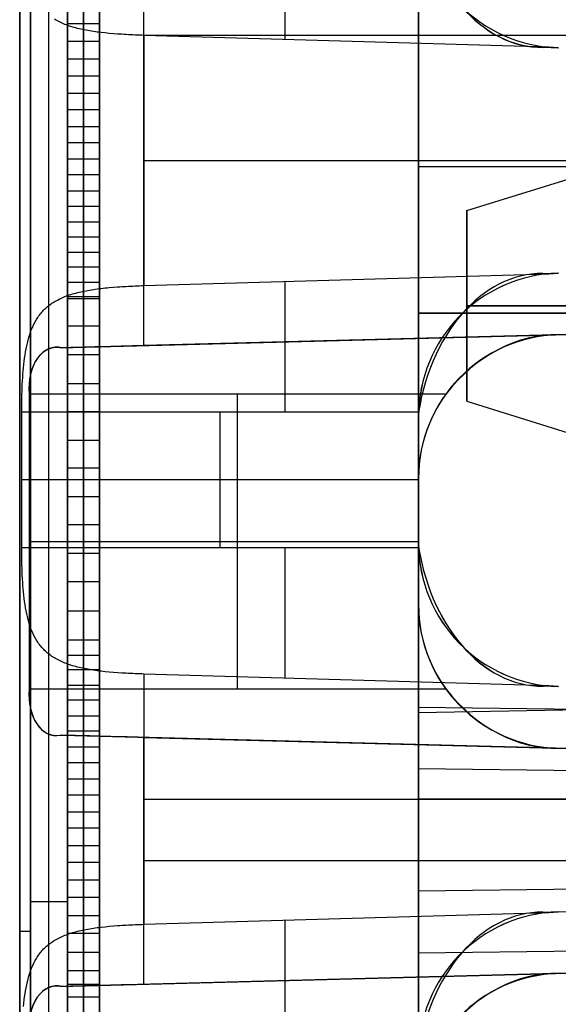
# Model space of a CAD drawing. Extents: x -8 to 8, y 0 to 107.
# Tile 236 of 256: x -8.42 to -5.04, y 79.79 to 85.95. Entities that reach past the tile are written whole.
import ezdxf

# ---------------------------------------------------------------- set-up
doc = ezdxf.new("R2010")
doc.units = 0
doc.layers.add('COUPLER_CASE', color=7, linetype='CONTINUOUS')
doc.layers.add('COUPLER_PCB', color=7, linetype='CONTINUOUS')

msp = doc.modelspace()

# ---------------------------------------------------------------- linework, layer by layer
at = {"layer": 'COUPLER_CASE', "color": 254}
for p, q in [((-8.1153, 54.6359, 115.0777), (-8.1153, 106.2242, 115.0777)), ((-8.2319, 54.6396, 115.2795), (-8.2319, 106.125, 115.2795)), ((-8.4153, 54.6433, 115.7314), (-8.4153, 105.8395, 115.7313)), ((-8.3484, 105.8395, 115.4813), (-8.3484, 54.6433, 115.4813)), ((-8.4153, 42.8092, 139.111), (-8.4153, 100.3033, 139.111)), ((-8.1153, 29.3112, 71.529), (-8.1153, 100.2962, 71.529)), ((-5.9153, 39.6137, 75.5394), (-5.9153, 97.853, 75.5394)), ((-8.1153, 75.7216, 76.4698), (-8.1153, 92.6889, 76.4698)), ((-8.0153, 75.7216, 76.4698), (-8.0153, 92.6889, 76.4698)), ((-7.9153, 92.6889, 76.4698), (-7.9153, 75.7216, 76.4698)), ((-8.4153, 87.7967, 12.0583), (-8.4153, 37.7194, 12.0583)), ((-7.6363, 83.9101, 11.2585), (-7.6363, 87.7967, 11.2585)), ((-5.9153, 86.9827, 13.7143), (-5.9153, 83.0784, 13.7143)), ((-5.9153, 83.4645, 137.4549), (-5.9153, 86.6752, 137.4549)), ((-5.9153, 86.6137, 128.8719), (-5.9153, 81.6137, 128.8719)), ((-5.9153, 81.6137, 127.7344), (-5.9153, 86.6137, 127.7344)), ((-8.1153, 86.0389, 78.6977), (-8.1153, 85.815, 78.8911)), ((-8.0153, 86.0389, 78.6977), (-8.0153, 85.815, 78.8911)), ((-7.9153, 85.815, 78.8911), (-7.9153, 86.0389, 78.6977)), ((-8.1904, 85.9503, 139.6667), (-8.198, 85.9548, 139.6587)), ((-8.1825, 85.9459, 139.6747), (-8.1904, 85.9503, 139.6667)), ((-8.1745, 85.9416, 139.6826), (-8.1825, 85.9459, 139.6747)), ((-8.1663, 85.9375, 139.6905), (-8.1745, 85.9416, 139.6826)), ((-8.158, 85.9334, 139.6983), (-8.1663, 85.9375, 139.6905)), ((-8.1494, 85.9295, 139.7061), (-8.158, 85.9334, 139.6983)), ((-8.1407, 85.9258, 139.7138), (-8.1494, 85.9295, 139.7061)), ((-8.1317, 85.9221, 139.7215), (-8.1407, 85.9258, 139.7138)), ((-8.1227, 85.9186, 139.7291), (-8.1317, 85.9221, 139.7215)), ((-8.1134, 85.9152, 139.7366), (-8.1227, 85.9186, 139.7291)), ((-8.1153, 85.927, 78.7944), (-7.9153, 85.927, 78.7944)), ((-8.1039, 85.9119, 139.7441), (-8.1134, 85.9152, 139.7366)), ((-8.0943, 85.9088, 139.7514), (-8.1039, 85.9119, 139.7441)), ((-8.0845, 85.9057, 139.7587), (-8.0943, 85.9088, 139.7514)), ((-8.0745, 85.9028, 139.7659), (-8.0845, 85.9057, 139.7587)), ((-8.0643, 85.9, 139.7729), (-8.0745, 85.9028, 139.7659)), ((-8.054, 85.8972, 139.7799), (-8.0643, 85.9, 139.7729)), ((-8.0434, 85.8946, 139.7867), (-8.054, 85.8972, 139.7799)), ((-8.0327, 85.8921, 139.7934), (-8.0434, 85.8946, 139.7867)), ((-8.0218, 85.8898, 139.8), (-8.0327, 85.8921, 139.7934)), ((-8.0107, 85.8875, 139.8064), (-8.0218, 85.8898, 139.8)), ((-7.9995, 85.8853, 139.8127), (-8.0107, 85.8875, 139.8064)), ((-7.9881, 85.8832, 139.8188), (-7.9995, 85.8853, 139.8127)), ((-7.9765, 85.8812, 139.8248), (-7.9881, 85.8832, 139.8188)), ((-7.9648, 85.8793, 139.8306), (-7.9765, 85.8812, 139.8248)), ((-7.953, 85.8775, 139.8362), (-7.9648, 85.8793, 139.8306)), ((-7.941, 85.8758, 139.8417), (-7.953, 85.8775, 139.8362)), ((-7.9289, 85.8741, 139.8469), (-7.941, 85.8758, 139.8417)), ((-7.9167, 85.8726, 139.852), (-7.9289, 85.8741, 139.8469)), ((-7.9043, 85.8711, 139.8569), (-7.9167, 85.8726, 139.852)), ((-7.8792, 85.8683, 139.8662), (-7.9043, 85.8711, 139.8569)), ((-7.8537, 85.8659, 139.8746), (-7.8792, 85.8683, 139.8662)), ((-7.8277, 85.8636, 139.8822), (-7.8537, 85.8659, 139.8746)), ((-7.8013, 85.8616, 139.889), (-7.8277, 85.8636, 139.8822)), ((-7.7746, 85.8598, 139.8949), (-7.8013, 85.8616, 139.889)), ((-7.7611, 85.8589, 139.8976), (-7.7746, 85.8598, 139.8949)), ((-7.7475, 85.8582, 139.9), (-7.7611, 85.8589, 139.8976)), ((-7.7338, 85.8574, 139.9021), (-7.7475, 85.8582, 139.9)), ((-7.7201, 85.8567, 139.9041), (-7.7338, 85.8574, 139.9021)), ((-7.7063, 85.8561, 139.9058), (-7.7201, 85.8567, 139.9041)), ((-7.6924, 85.8555, 139.9073), (-7.7063, 85.8561, 139.9058)), ((-7.6785, 85.8549, 139.9085), (-7.6924, 85.8555, 139.9073)), ((-7.6645, 85.8544, 139.9095), (-7.6785, 85.8549, 139.9085)), ((-7.6504, 85.8539, 139.9102), (-7.6645, 85.8544, 139.9095)), ((-7.6363, 85.8535, 139.9107), (-7.6504, 85.8539, 139.9102)), ((-5.0992, 85.7791, 139.9772), (-7.6363, 85.8535, 139.9107)), ((-7.6363, 85.8535, 139.9107), (-7.6363, 84.2862, 139.9107)), ((-0.0703, 85.8534, 11.0604), (-7.6363, 85.8534, 11.2585)), ((-8.1153, 85.815, 78.8911), (-8.1153, 85.5976, 79.088)), ((-7.9153, 85.815, 78.8911), (-8.1153, 85.815, 78.8911)), ((-8.0153, 85.815, 78.8911), (-8.0153, 85.5976, 79.088)), ((-7.9153, 85.5976, 79.088), (-7.9153, 85.815, 78.8911)), ((-5.0389, 85.7755, 139.9787), (-5.0992, 85.7791, 139.9772)), ((-8.1153, 85.7063, 78.9895), (-7.9153, 85.7063, 78.9895)), ((-8.1153, 85.5976, 79.088), (-8.1153, 85.386, 79.288)), ((-7.9153, 85.5976, 79.088), (-8.1153, 85.5976, 79.088)), ((-8.0153, 85.5976, 79.088), (-8.0153, 85.386, 79.288)), ((-7.9153, 85.386, 79.288), (-7.9153, 85.5976, 79.088)), ((-8.1153, 85.4918, 79.188), (-7.9153, 85.4918, 79.188)), ((-8.1153, 85.386, 79.288), (-8.1153, 85.1799, 79.491)), ((-7.9153, 85.386, 79.288), (-8.1153, 85.386, 79.288)), ((-8.0153, 85.386, 79.288), (-8.0153, 85.1799, 79.491)), ((-7.9153, 85.1799, 79.491), (-7.9153, 85.386, 79.288)), ((-8.1153, 85.283, 79.3895), (-7.9153, 85.283, 79.3895)), ((-8.1153, 85.1799, 79.491), (-8.1153, 84.9789, 79.6967)), ((-7.9153, 85.1799, 79.491), (-8.1153, 85.1799, 79.491)), ((-8.0153, 85.1799, 79.491), (-8.0153, 84.9789, 79.6967)), ((-7.9153, 84.9789, 79.6967), (-7.9153, 85.1799, 79.491)), ((-8.1153, 85.0794, 79.5938), (-7.9153, 85.0794, 79.5938)), ((-7.6363, 85.0698, 139.9107), (-0.0703, 85.0698, 140.1088)), ((-5.9153, 85.0698, 137.4549), (1.4297, 85.0698, 137.6473)), ((-8.1153, 84.9789, 79.6967), (-8.1153, 84.7824, 79.9049)), ((-7.9153, 84.9789, 79.6967), (-8.1153, 84.9789, 79.6967)), ((-8.0153, 84.9789, 79.6967), (-8.0153, 84.7824, 79.9049)), ((-7.9153, 84.7824, 79.9049), (-7.9153, 84.9789, 79.6967)), ((1.4297, 85.0305, 13.522), (-5.9153, 85.0305, 13.7143)), ((-8.1153, 84.8806, 79.8008), (-7.9153, 84.8806, 79.8008)), ((-8.1153, 84.7824, 79.9049), (-8.1153, 84.5899, 80.1154)), ((-7.9153, 84.7824, 79.9049), (-8.1153, 84.7824, 79.9049)), ((-8.0153, 84.7824, 79.9049), (-8.0153, 84.5899, 80.1154)), ((-7.9153, 84.5899, 80.1154), (-7.9153, 84.7824, 79.9049)), ((-8.1153, 84.6861, 80.0102), (-7.9153, 84.6861, 80.0102)), ((-8.1153, 84.5899, 80.1154), (-8.1153, 84.4011, 80.328)), ((-7.9153, 84.5899, 80.1154), (-8.1153, 84.5899, 80.1154)), ((-8.0153, 84.5899, 80.1154), (-8.0153, 84.4011, 80.328)), ((-7.9153, 84.4011, 80.328), (-7.9153, 84.5899, 80.1154)), ((-8.1153, 84.4955, 80.2217), (-7.9153, 84.4955, 80.2217)), ((-8.1153, 84.4011, 80.328), (-8.1153, 84.2154, 80.5424)), ((-7.9153, 84.4011, 80.328), (-8.1153, 84.4011, 80.328)), ((-8.0153, 84.4011, 80.328), (-8.0153, 84.2154, 80.5424)), ((-7.9153, 84.2154, 80.5424), (-7.9153, 84.4011, 80.328)), ((-7.6363, 84.2862, 139.9107), (-5.0992, 84.3606, 139.9772)), ((-5.0992, 84.3606, 139.9772), (-5.0389, 84.3642, 139.9787)), ((-8.1153, 84.3083, 80.4352), (-7.9153, 84.3083, 80.4352)), ((-8.1038, 84.2278, 139.7442), (-8.0942, 84.231, 139.7516)), ((-8.0942, 84.231, 139.7516), (-8.0844, 84.234, 139.7588)), ((-8.0844, 84.234, 139.7588), (-8.0744, 84.2369, 139.766)), ((-8.0744, 84.2369, 139.766), (-8.0643, 84.2398, 139.773)), ((-8.0643, 84.2398, 139.773), (-8.0539, 84.2425, 139.78)), ((-8.0539, 84.2425, 139.78), (-8.0434, 84.2451, 139.7868)), ((-8.0434, 84.2451, 139.7868), (-8.0327, 84.2475, 139.7935)), ((-8.0327, 84.2475, 139.7935), (-8.0218, 84.2499, 139.8)), ((-8.0218, 84.2499, 139.8), (-8.0107, 84.2522, 139.8064)), ((-8.0107, 84.2522, 139.8064), (-7.9995, 84.2544, 139.8127)), ((-7.9995, 84.2544, 139.8127), (-7.9881, 84.2565, 139.8188)), ((-7.9881, 84.2565, 139.8188), (-7.9766, 84.2585, 139.8248)), ((-7.9766, 84.2585, 139.8248), (-7.9649, 84.2604, 139.8306)), ((-7.9649, 84.2604, 139.8306), (-7.9531, 84.2622, 139.8362)), ((-7.9531, 84.2622, 139.8362), (-7.9411, 84.2639, 139.8416)), ((-7.9411, 84.2639, 139.8416), (-7.929, 84.2655, 139.8469)), ((-7.929, 84.2655, 139.8469), (-7.9168, 84.2671, 139.852)), ((-7.9168, 84.2671, 139.852), (-7.9044, 84.2686, 139.8569)), ((-7.9044, 84.2686, 139.8569), (-7.8793, 84.2713, 139.8661)), ((-7.8793, 84.2713, 139.8661), (-7.8666, 84.2726, 139.8704)), ((-7.8666, 84.2726, 139.8704), (-7.8538, 84.2738, 139.8746)), ((-7.8538, 84.2738, 139.8746), (-7.8278, 84.2761, 139.8822)), ((-7.8278, 84.2761, 139.8822), (-7.8014, 84.2781, 139.889)), ((-7.8014, 84.2781, 139.889), (-7.7881, 84.279, 139.8921)), ((-7.7881, 84.279, 139.8921), (-7.7747, 84.2799, 139.8949)), ((-7.7747, 84.2799, 139.8949), (-7.7612, 84.2807, 139.8975)), ((-7.7612, 84.2807, 139.8975), (-7.7476, 84.2815, 139.8999)), ((-7.7476, 84.2815, 139.8999), (-7.7339, 84.2823, 139.9021)), ((-7.7339, 84.2823, 139.9021), (-7.7202, 84.283, 139.9041)), ((-7.7202, 84.283, 139.9041), (-7.7063, 84.2836, 139.9058)), ((-7.7063, 84.2836, 139.9058), (-7.6924, 84.2842, 139.9073)), ((-7.6924, 84.2842, 139.9073), (-7.6785, 84.2848, 139.9085)), ((-7.6785, 84.2848, 139.9085), (-7.6645, 84.2853, 139.9095)), ((-7.6645, 84.2853, 139.9095), (-7.6504, 84.2858, 139.9102)), ((-7.6504, 84.2858, 139.9102), (-7.6363, 84.2862, 139.9107)), ((-8.2271, 84.1652, 139.6262), (-8.2202, 84.1703, 139.6343)), ((-8.2202, 84.1703, 139.6343), (-8.213, 84.1753, 139.6425)), ((-8.213, 84.1753, 139.6425), (-8.2057, 84.1801, 139.6506)), ((-8.2057, 84.1801, 139.6506), (-8.1981, 84.1848, 139.6587)), ((-8.1981, 84.1848, 139.6587), (-8.1904, 84.1894, 139.6667)), ((-8.1904, 84.1894, 139.6667), (-8.1825, 84.1938, 139.6747)), ((-8.1825, 84.1938, 139.6747), (-8.1745, 84.1981, 139.6826)), ((-8.1745, 84.1981, 139.6826), (-8.1663, 84.2023, 139.6905)), ((-8.1663, 84.2023, 139.6905), (-8.1579, 84.2063, 139.6984)), ((-8.1579, 84.2063, 139.6984), (-8.1494, 84.2102, 139.7062)), ((-8.1494, 84.2102, 139.7062), (-8.1406, 84.214, 139.7139)), ((-8.1406, 84.214, 139.7139), (-8.1317, 84.2176, 139.7216)), ((-8.1317, 84.2176, 139.7216), (-8.1226, 84.2211, 139.7292)), ((-8.1226, 84.2211, 139.7292), (-8.1133, 84.2245, 139.7368)), ((-8.1153, 84.2154, 80.5424), (-8.1153, 83.8518, 80.9757)), ((-7.9153, 84.2154, 80.5424), (-8.1153, 84.2154, 80.5424)), ((-8.1153, 84.2052, 76.4698), (-7.9153, 84.2052, 76.4698)), ((-8.1133, 84.2245, 139.7368), (-8.1038, 84.2278, 139.7442)), ((-8.0153, 84.2154, 80.5424), (-8.0153, 83.8518, 80.9757)), ((-7.9153, 83.8518, 80.9757), (-7.9153, 84.2154, 80.5424)), ((-8.2916, 84.1006, 139.5384), (-8.2866, 84.1071, 139.5462)), ((-8.2866, 84.1071, 139.5462), (-8.2814, 84.1135, 139.5541)), ((-8.2814, 84.1135, 139.5541), (-8.2761, 84.1198, 139.562)), ((-8.2761, 84.1198, 139.562), (-8.2706, 84.1259, 139.5699)), ((-8.2706, 84.1259, 139.5699), (-8.265, 84.1319, 139.5779)), ((-8.265, 84.1319, 139.5779), (-8.2592, 84.1378, 139.5859)), ((-8.2592, 84.1378, 139.5859), (-8.2531, 84.1435, 139.5939)), ((-8.2531, 84.1435, 139.5939), (-8.2469, 84.1491, 139.6019)), ((-8.2469, 84.1491, 139.6019), (-8.2405, 84.1546, 139.61)), ((-8.2405, 84.1546, 139.61), (-8.2339, 84.16, 139.6181)), ((-8.2339, 84.16, 139.6181), (-8.2271, 84.1652, 139.6262)), ((-8.1618, 83.8965, 11.474), (-0.0703, 84.1084, 11.474)), ((-0.0703, 84.1082, 11.4604), (-8.1506, 83.8966, 11.4637)), ((-7.6931, 83.9086, 11.2621), (-0.0703, 84.1082, 11.2621)), ((-0.0703, 84.1082, 11.0604), (-7.6363, 83.9101, 11.2585)), ((-5.9153, 84.1137, 128.8719), (-3.9153, 84.1137, 128.837)), ((-3.9153, 84.1137, 127.7693), (-5.9153, 84.1137, 127.7344)), ((-8.3263, 84.0438, 139.4776), (-8.3185, 84.0587, 139.4924)), ((-8.3185, 84.0587, 139.4924), (-8.3143, 84.066, 139.4999)), ((-8.3143, 84.066, 139.4999), (-8.3101, 84.0732, 139.5075)), ((-8.3101, 84.0732, 139.5075), (-8.3057, 84.0803, 139.5151)), ((-8.3057, 84.0803, 139.5151), (-8.3011, 84.0872, 139.5228)), ((-8.3011, 84.0872, 139.5228), (-8.2964, 84.094, 139.5306)), ((-8.2964, 84.094, 139.5306), (-8.2916, 84.1006, 139.5384)), ((-8.3524, 83.9794, 139.4217), (-8.3466, 83.9962, 139.4351)), ((-8.3466, 83.9962, 139.4351), (-8.3403, 84.0125, 139.4489)), ((-8.3403, 84.0125, 139.4489), (-8.3336, 84.0284, 139.4631)), ((-8.3336, 84.0284, 139.4631), (-8.3263, 84.0438, 139.4776)), ((-8.1153, 84.0336, 80.759), (-7.9153, 84.0336, 80.759)), ((-8.3714, 83.9081, 139.3722), (-8.3673, 83.9264, 139.3839)), ((-8.3673, 83.9264, 139.3839), (-8.3628, 83.9444, 139.396)), ((-8.3628, 83.9444, 139.396), (-8.3578, 83.9621, 139.4086)), ((-8.3578, 83.9621, 139.4086), (-8.3524, 83.9794, 139.4217)), ((-8.3817, 83.8515, 139.3405), (-8.3786, 83.8707, 139.3505)), ((-8.3786, 83.8707, 139.3505), (-8.3752, 83.8895, 139.3611)), ((-8.3752, 83.8895, 139.3611), (-8.3714, 83.9081, 139.3722)), ((-8.3895, 83.7923, 139.3133), (-8.3871, 83.8124, 139.3219)), ((-8.3871, 83.8124, 139.3219), (-8.3845, 83.8322, 139.331)), ((-8.3845, 83.8322, 139.331), (-8.3817, 83.8515, 139.3405)), ((-8.1153, 83.8518, 80.9757), (-8.1153, 83.4952, 81.4135)), ((-7.9153, 83.8518, 80.9757), (-8.1153, 83.8518, 80.9757)), ((-8.0153, 83.8518, 80.9757), (-8.0153, 83.4952, 81.4135)), ((-7.9153, 83.4952, 81.4135), (-7.9153, 83.8518, 80.9757)), ((-8.3951, 83.7308, 139.2911), (-8.3934, 83.7515, 139.2979)), ((-8.3934, 83.7515, 139.2979), (-8.3916, 83.772, 139.3054)), ((-8.3916, 83.772, 139.3054), (-8.3895, 83.7923, 139.3133)), ((-8.3989, 83.6676, 139.274), (-8.3978, 83.6888, 139.2791)), ((-8.3978, 83.6888, 139.2791), (-8.3965, 83.7099, 139.2848)), ((-8.3965, 83.7099, 139.2848), (-8.3951, 83.7308, 139.2911)), ((-8.4011, 83.6032, 139.2623), (-8.4005, 83.6248, 139.2656)), ((-8.4005, 83.6248, 139.2656), (-8.3998, 83.6463, 139.2695)), ((-8.3998, 83.6463, 139.2695), (-8.3989, 83.6676, 139.274)), ((-8.1153, 83.6735, 81.1946), (-7.9153, 83.6735, 81.1946)), ((-8.4022, 83.538, 139.2559), (-8.4019, 83.5598, 139.2574)), ((-8.4019, 83.5598, 139.2574), (-8.4016, 83.5816, 139.2595)), ((-8.4016, 83.5816, 139.2595), (-8.4011, 83.6032, 139.2623)), ((-8.3565, 83.6084, 11.7571), (-5.7428, 83.6084, 11.8255)), ((-8.3565, 83.6084, 11.7571), (-8.3565, 81.7584, 11.7571)), ((-7.0496, 81.7584, 11.7913), (-7.0496, 83.6084, 11.7913)), ((-8.4023, 83.5162, 139.255), (-8.4022, 83.538, 139.2559)), ((-8.4023, 83.4943, 139.2547), (-8.4023, 83.5162, 139.255)), ((-8.4023, 82.6454, 139.2547), (-8.4023, 83.4943, 139.2547)), ((-5.9149, 83.4943, 139.1895), (-8.4023, 83.4943, 139.2547)), ((-8.1153, 83.4952, 81.4135), (-8.1153, 83.142, 81.854)), ((-7.9153, 83.4952, 81.4135), (-8.1153, 83.4952, 81.4135)), ((-8.0153, 83.4952, 81.4135), (-8.0153, 83.142, 81.854)), ((-7.9153, 83.142, 81.854), (-7.9153, 83.4952, 81.4135)), ((-7.1586, 82.6454, 139.2221), (-7.1586, 83.4943, 139.2221)), ((-5.9153, 83.4645, 139.1895), (-5.9153, 83.4645, 137.4549)), ((-5.9153, 82.6752, 139.1895), (-5.9153, 83.4645, 139.1895)), ((-8.1153, 83.3186, 81.6338), (-7.9153, 83.3186, 81.6338)), ((-8.1153, 83.142, 81.854), (-8.1153, 82.7886, 82.2954)), ((-7.9153, 83.142, 81.854), (-8.1153, 83.142, 81.854)), ((-8.0153, 83.142, 81.854), (-8.0153, 82.7886, 82.2954)), ((-7.9153, 82.7886, 82.2954), (-7.9153, 83.142, 81.854)), ((-5.9153, 83.0698, 139.1895), (-8.4023, 83.0698, 139.2547)), ((-5.9153, 83.0784, 11.821), (-5.9153, 82.2884, 11.821)), ((-5.9153, 83.0784, 13.7143), (-5.9153, 83.0784, 11.821)), ((-8.1153, 82.9653, 82.0747), (-7.9153, 82.9653, 82.0747)), ((-8.1153, 82.7886, 82.2954), (-8.1153, 82.4311, 82.7358)), ((-7.9153, 82.7886, 82.2954), (-8.1153, 82.7886, 82.2954)), ((-8.0153, 82.7886, 82.2954), (-8.0153, 82.4311, 82.7358)), ((-7.9153, 82.4311, 82.7358), (-7.9153, 82.7886, 82.2954)), ((-8.4023, 82.6454, 139.2547), (-5.9149, 82.6454, 139.1895)), ((-8.4023, 82.6235, 139.255), (-8.4023, 82.6454, 139.2547)), ((-8.3565, 82.6834, 11.7571), (-5.9153, 82.6834, 11.821)), ((-5.9153, 82.6752, 137.4549), (-5.9153, 82.6752, 139.1895)), ((-5.9153, 81.6459, 137.4549), (-5.9153, 82.6752, 137.4549)), ((-8.4022, 82.6016, 139.2559), (-8.4023, 82.6235, 139.255)), ((-8.4019, 82.5798, 139.2574), (-8.4022, 82.6016, 139.2559)), ((-8.4016, 82.5581, 139.2595), (-8.4019, 82.5798, 139.2574)), ((-8.1153, 82.6098, 82.5156), (-7.9153, 82.6098, 82.5156)), ((-8.4011, 82.5364, 139.2623), (-8.4016, 82.5581, 139.2595)), ((-8.4005, 82.5148, 139.2656), (-8.4011, 82.5364, 139.2623)), ((-8.3998, 82.4933, 139.2695), (-8.4005, 82.5148, 139.2656)), ((-8.3989, 82.472, 139.2741), (-8.3998, 82.4933, 139.2695)), ((-8.3978, 82.4507, 139.2792), (-8.3989, 82.472, 139.2741)), ((-8.3965, 82.4297, 139.2849), (-8.3978, 82.4507, 139.2792)), ((-8.3951, 82.4088, 139.2911), (-8.3965, 82.4297, 139.2849)), ((-8.3934, 82.3881, 139.298), (-8.3951, 82.4088, 139.2911)), ((-8.3916, 82.3676, 139.3054), (-8.3934, 82.3881, 139.298)), ((-8.1153, 82.4311, 82.7358), (-8.1153, 82.0659, 83.1735)), ((-7.9153, 82.4311, 82.7358), (-8.1153, 82.4311, 82.7358)), ((-8.0153, 82.4311, 82.7358), (-8.0153, 82.0659, 83.1735)), ((-7.9153, 82.0659, 83.1735), (-7.9153, 82.4311, 82.7358)), ((-8.3895, 82.3473, 139.3134), (-8.3916, 82.3676, 139.3054)), ((-8.3871, 82.3272, 139.3219), (-8.3895, 82.3473, 139.3134)), ((-8.3845, 82.3074, 139.331), (-8.3871, 82.3272, 139.3219)), ((-8.3817, 82.2881, 139.3405), (-8.3845, 82.3074, 139.331)), ((-8.3786, 82.269, 139.3505), (-8.3817, 82.2881, 139.3405)), ((-8.3752, 82.2502, 139.3611), (-8.3786, 82.269, 139.3505)), ((-5.9153, 82.2884, 13.7143), (-5.9153, 81.2598, 13.7143)), ((-5.9153, 82.2884, 11.821), (-5.9153, 82.2884, 13.7143)), ((-8.3714, 82.2316, 139.3722), (-8.3752, 82.2502, 139.3611)), ((-8.3673, 82.2133, 139.3839), (-8.3714, 82.2316, 139.3722)), ((-8.3628, 82.1953, 139.396), (-8.3673, 82.2133, 139.3839)), ((-8.3578, 82.1776, 139.4086), (-8.3628, 82.1953, 139.396)), ((-8.1153, 82.2485, 82.9546), (-7.9153, 82.2485, 82.9546)), ((-8.3524, 82.1603, 139.4217), (-8.3578, 82.1776, 139.4086)), ((-8.3466, 82.1436, 139.4351), (-8.3524, 82.1603, 139.4217)), ((-8.3403, 82.1272, 139.4489), (-8.3466, 82.1436, 139.4351)), ((-8.3335, 82.1113, 139.4631), (-8.3403, 82.1272, 139.4489)), ((-8.3263, 82.0959, 139.4776), (-8.3335, 82.1113, 139.4631)), ((-8.3184, 82.0809, 139.4924), (-8.3263, 82.0959, 139.4776)), ((-8.3143, 82.0736, 139.4999), (-8.3184, 82.0809, 139.4924)), ((-8.3101, 82.0664, 139.5075), (-8.3143, 82.0736, 139.4999)), ((-7.9153, 75.3409, 83.0931), (-7.9153, 82.1329, 83.0931)), ((-8.3057, 82.0594, 139.5152), (-8.3101, 82.0664, 139.5075)), ((-8.3011, 82.0525, 139.5228), (-8.3057, 82.0594, 139.5152)), ((-8.2964, 82.0457, 139.5306), (-8.3011, 82.0525, 139.5228)), ((-8.2916, 82.039, 139.5384), (-8.2964, 82.0457, 139.5306)), ((-8.2865, 82.0325, 139.5463), (-8.2916, 82.039, 139.5384)), ((-8.2813, 82.026, 139.5542), (-8.2865, 82.0325, 139.5463)), ((-8.276, 82.0198, 139.5622), (-8.2813, 82.026, 139.5542)), ((-8.2705, 82.0136, 139.5701), (-8.276, 82.0198, 139.5622)), ((-8.2648, 82.0076, 139.5781), (-8.2705, 82.0136, 139.5701)), ((-8.1153, 82.0659, 83.1735), (-8.1153, 81.8793, 83.3906)), ((-7.9153, 82.0659, 83.1735), (-8.1153, 82.0659, 83.1735)), ((-8.0153, 82.0659, 83.1735), (-8.0153, 81.8793, 83.3906)), ((-7.9153, 81.8793, 83.3906), (-7.9153, 82.0659, 83.1735)), ((-8.2589, 82.0017, 139.5862), (-8.2648, 82.0076, 139.5781)), ((-8.2529, 81.996, 139.5942), (-8.2589, 82.0017, 139.5862)), ((-8.2467, 81.9903, 139.6023), (-8.2529, 81.996, 139.5942)), ((-8.2403, 81.9849, 139.6104), (-8.2467, 81.9903, 139.6023)), ((-8.2337, 81.9795, 139.6184), (-8.2403, 81.9849, 139.6104)), ((-8.2269, 81.9743, 139.6265), (-8.2337, 81.9795, 139.6184)), ((-8.22, 81.9692, 139.6346), (-8.2269, 81.9743, 139.6265)), ((-8.2128, 81.9643, 139.6426), (-8.22, 81.9692, 139.6346)), ((-8.2055, 81.9595, 139.6507), (-8.2128, 81.9643, 139.6426)), ((-8.198, 81.9548, 139.6587), (-8.2055, 81.9595, 139.6507)), ((-8.1904, 81.9503, 139.6667), (-8.198, 81.9548, 139.6587)), ((-8.1825, 81.9459, 139.6747), (-8.1904, 81.9503, 139.6667)), ((-8.1153, 81.9726, 83.282), (-7.9153, 81.9726, 83.282)), ((-8.1745, 81.9416, 139.6826), (-8.1825, 81.9459, 139.6747)), ((-8.1663, 81.9375, 139.6905), (-8.1745, 81.9416, 139.6826)), ((-8.158, 81.9334, 139.6983), (-8.1663, 81.9375, 139.6905)), ((-8.1494, 81.9295, 139.7061), (-8.158, 81.9334, 139.6983)), ((-8.1407, 81.9258, 139.7138), (-8.1494, 81.9295, 139.7061)), ((-8.1317, 81.9221, 139.7215), (-8.1407, 81.9258, 139.7138)), ((-8.1227, 81.9186, 139.7291), (-8.1317, 81.9221, 139.7215)), ((-8.1134, 81.9152, 139.7366), (-8.1227, 81.9186, 139.7291)), ((-8.1039, 81.9119, 139.7441), (-8.1134, 81.9152, 139.7366)), ((-8.0943, 81.9088, 139.7514), (-8.1039, 81.9119, 139.7441)), ((-8.0845, 81.9057, 139.7587), (-8.0943, 81.9088, 139.7514)), ((-8.0745, 81.9028, 139.7659), (-8.0845, 81.9057, 139.7587)), ((-8.0643, 81.9, 139.7729), (-8.0745, 81.9028, 139.7659)), ((-8.054, 81.8972, 139.7799), (-8.0643, 81.9, 139.7729)), ((-8.0434, 81.8946, 139.7867), (-8.054, 81.8972, 139.7799)), ((-8.0327, 81.8921, 139.7934), (-8.0434, 81.8946, 139.7867)), ((-8.0218, 81.8898, 139.8), (-8.0327, 81.8921, 139.7934)), ((-8.0107, 81.8875, 139.8064), (-8.0218, 81.8898, 139.8)), ((-7.9995, 81.8853, 139.8127), (-8.0107, 81.8875, 139.8064)), ((-8.1153, 81.8793, 83.3906), (-8.1153, 81.6894, 83.6064)), ((-7.9153, 81.8793, 83.3906), (-8.1153, 81.8793, 83.3906)), ((-8.0153, 81.8793, 83.3906), (-8.0153, 81.6894, 83.6064)), ((-7.9881, 81.8832, 139.8188), (-7.9995, 81.8853, 139.8127)), ((-7.9765, 81.8812, 139.8248), (-7.9881, 81.8832, 139.8188)), ((-7.9648, 81.8793, 139.8306), (-7.9765, 81.8812, 139.8248)), ((-7.953, 81.8775, 139.8362), (-7.9648, 81.8793, 139.8306)), ((-7.941, 81.8758, 139.8417), (-7.953, 81.8775, 139.8362)), ((-7.9289, 81.8741, 139.8469), (-7.941, 81.8758, 139.8417)), ((-7.9167, 81.8726, 139.852), (-7.9289, 81.8741, 139.8469)), ((-7.9043, 81.8711, 139.8569), (-7.9167, 81.8726, 139.852)), ((-7.9153, 81.6894, 83.6064), (-7.9153, 81.8793, 83.3906)), ((-7.8792, 81.8683, 139.8662), (-7.9043, 81.8711, 139.8569)), ((-7.8537, 81.8659, 139.8746), (-7.8792, 81.8683, 139.8662)), ((-7.8277, 81.8636, 139.8822), (-7.8537, 81.8659, 139.8746)), ((-7.8013, 81.8616, 139.889), (-7.8277, 81.8636, 139.8822)), ((-7.7746, 81.8598, 139.8949), (-7.8013, 81.8616, 139.889)), ((-7.7611, 81.8589, 139.8976), (-7.7746, 81.8598, 139.8949)), ((-7.7475, 81.8582, 139.9), (-7.7611, 81.8589, 139.8976)), ((-7.7338, 81.8574, 139.9021), (-7.7475, 81.8582, 139.9)), ((-7.7201, 81.8567, 139.9041), (-7.7338, 81.8574, 139.9021)), ((-7.7063, 81.8561, 139.9058), (-7.7201, 81.8567, 139.9041)), ((-7.6924, 81.8555, 139.9073), (-7.7063, 81.8561, 139.9058)), ((-7.6785, 81.8549, 139.9085), (-7.6924, 81.8555, 139.9073)), ((-7.6645, 81.8544, 139.9095), (-7.6785, 81.8549, 139.9085)), ((-7.6504, 81.8539, 139.9102), (-7.6645, 81.8544, 139.9095)), ((-7.6363, 81.8535, 139.9107), (-7.6504, 81.8539, 139.9102)), ((-5.0992, 81.7791, 139.9772), (-7.6363, 81.8535, 139.9107)), ((-7.6363, 81.8535, 139.9107), (-7.6363, 80.2862, 139.9107)), ((-8.1153, 81.7844, 83.4985), (-7.9153, 81.7844, 83.4985)), ((-5.0389, 81.7755, 139.9787), (-5.0992, 81.7791, 139.9772)), ((-5.7428, 81.7584, 11.8255), (-8.3565, 81.7584, 11.7571)), ((-8.1153, 81.6894, 83.6064), (-8.1153, 81.4957, 83.8206)), ((-7.9153, 81.6894, 83.6064), (-8.1153, 81.6894, 83.6064)), ((-8.0153, 81.6894, 83.6064), (-8.0153, 81.4957, 83.8206)), ((-7.9153, 81.4957, 83.8206), (-7.9153, 81.6894, 83.6064)), ((-5.9153, 81.6137, 128.8719), (-3.9153, 81.6486, 128.837)), ((-5.9153, 81.6137, 127.7344), (-3.9153, 81.6486, 127.7693)), ((-5.9153, 81.6137, 128.3031), (-3.9153, 81.6486, 128.3031)), ((-5.9153, 81.6459, 137.4144), (-5.9153, 81.6459, 137.4549)), ((-5.9153, 81.6459, 137.4144), (-0.5703, 81.5806, 137.4473)), ((-5.9153, 81.6459, 137.4549), (-0.5703, 81.5806, 137.5949)), ((-8.1153, 81.5926, 83.7135), (-7.9153, 81.5926, 83.7135)), ((-5.9153, 81.6137, 128.8719), (-5.9153, 81.6137, 127.7344)), ((-8.1619, 81.4703, 11.474), (-8.1506, 81.4702, 11.4637)), ((-0.0703, 81.2584, 11.474), (-8.1619, 81.4703, 11.474)), ((-8.1506, 81.4702, 11.4637), (-0.0703, 81.2586, 11.4604)), ((-8.1153, 81.4957, 83.8206), (-8.1153, 81.2978, 84.033)), ((-7.9153, 81.4957, 83.8206), (-8.1153, 81.4957, 83.8206)), ((-8.0153, 81.4957, 83.8206), (-8.0153, 81.2978, 84.033)), ((-7.9153, 81.2978, 84.033), (-7.9153, 81.4957, 83.8206)), ((-0.0703, 81.2586, 11.2621), (-7.6931, 81.4582, 11.2621)), ((-7.6363, 79.9101, 11.2585), (-7.6363, 81.4567, 11.2585)), ((-7.6363, 81.4567, 11.2585), (-0.0703, 81.2586, 11.0604)), ((-8.1153, 81.3968, 83.9268), (-7.9153, 81.3968, 83.9268)), ((-8.1153, 81.2978, 84.033), (-8.1153, 81.0952, 84.2433)), ((-7.9153, 81.2978, 84.033), (-8.1153, 81.2978, 84.033)), ((-8.0153, 81.2978, 84.033), (-8.0153, 81.0952, 84.2433)), ((-7.9153, 81.0952, 84.2433), (-7.9153, 81.2978, 84.033)), ((-5.9153, 81.2598, 13.7143), (-5.9153, 81.2598, 13.7549)), ((-0.6203, 81.1951, 13.5757), (-5.9153, 81.2598, 13.7143)), ((-0.6203, 81.1951, 13.7223), (-5.9153, 81.2598, 13.7549)), ((-8.1153, 81.1965, 84.1381), (-7.9153, 81.1965, 84.1381)), ((-8.1153, 81.0952, 84.2433), (-8.1153, 80.8875, 84.4512)), ((-7.9153, 81.0952, 84.2433), (-8.1153, 81.0952, 84.2433)), ((-8.0153, 81.0952, 84.2433), (-8.0153, 80.8875, 84.4512)), ((-7.9153, 80.8875, 84.4512), (-7.9153, 81.0952, 84.2433)), ((-7.6363, 81.0698, 139.9107), (-0.0703, 81.0698, 140.1088)), ((-0.5703, 81.0698, 137.2839), (-5.9153, 81.0698, 137.2186)), ((-8.1153, 80.9913, 84.3472), (-7.9153, 80.9913, 84.3472)), ((-8.1153, 80.8875, 84.4512), (-8.1153, 80.6741, 84.6567)), ((-7.9153, 80.8875, 84.4512), (-8.1153, 80.8875, 84.4512)), ((-8.0153, 80.8875, 84.4512), (-8.0153, 80.6741, 84.6567)), ((-7.9153, 80.6741, 84.6567), (-7.9153, 80.8875, 84.4512)), ((-8.1153, 80.7808, 84.5539), (-7.9153, 80.7808, 84.5539)), ((-8.1153, 80.6741, 84.6567), (-8.1153, 80.4546, 84.8593)), ((-7.9153, 80.6741, 84.6567), (-8.1153, 80.6741, 84.6567)), ((-8.0153, 80.6741, 84.6567), (-8.0153, 80.4546, 84.8593)), ((-7.9153, 80.4546, 84.8593), (-7.9153, 80.6741, 84.6567)), ((-0.0703, 80.6834, 11.0604), (-7.6363, 80.6834, 11.2585)), ((-0.6203, 80.6838, 13.8859), (-5.9153, 80.6838, 13.9506)), ((-8.1153, 80.5644, 84.758), (-7.9153, 80.5644, 84.758)), ((-0.5703, 80.5591, 137.5949), (-5.9153, 80.4938, 137.4549)), ((-0.5703, 80.5591, 137.4473), (-5.9153, 80.4938, 137.4144)), ((-5.9153, 80.4938, 137.4549), (-5.9153, 80.4938, 137.4144)), ((-5.9153, 79.4645, 137.4549), (-5.9153, 80.4938, 137.4549)), ((-5.0389, 80.3642, 138.7934), (-0.0703, 80.4943, 138.7934)), ((-8.3484, 80.4301, 115.4813), (-8.1153, 80.4301, 115.0777)), ((-8.1153, 80.4546, 84.8593), (-8.1153, 80.2286, 85.059)), ((-7.9153, 80.4546, 84.8593), (-8.1153, 80.4546, 84.8593)), ((-8.0153, 80.4546, 84.8593), (-8.0153, 80.2286, 85.059)), ((-7.9153, 80.2286, 85.059), (-7.9153, 80.4546, 84.8593)), ((-7.6363, 80.2862, 139.9107), (-5.0992, 80.3606, 139.9772)), ((-5.0992, 80.3606, 139.9772), (-5.0389, 80.3642, 139.9787)), ((-8.1153, 80.3416, 84.9592), (-7.9153, 80.3416, 84.9592)), ((-7.7202, 80.283, 139.9041), (-7.7063, 80.2836, 139.9058)), ((-7.7063, 80.2836, 139.9058), (-7.6924, 80.2842, 139.9073)), ((-7.6924, 80.2842, 139.9073), (-7.6785, 80.2848, 139.9085)), ((-7.6785, 80.2848, 139.9085), (-7.6645, 80.2853, 139.9095)), ((-7.6645, 80.2853, 139.9095), (-7.6504, 80.2858, 139.9102)), ((-7.6504, 80.2858, 139.9102), (-7.6363, 80.2862, 139.9107)), ((-8.1226, 80.2211, 139.7292), (-8.1133, 80.2245, 139.7368)), ((-8.1153, 80.2286, 85.059), (-8.1153, 79.9957, 85.2555)), ((-7.9153, 80.2286, 85.059), (-8.1153, 80.2286, 85.059)), ((-8.1133, 80.2245, 139.7368), (-8.1038, 80.2278, 139.7442)), ((-8.1038, 80.2278, 139.7442), (-8.0942, 80.231, 139.7516)), ((-8.0942, 80.231, 139.7516), (-8.0844, 80.234, 139.7588)), ((-8.0844, 80.234, 139.7588), (-8.0744, 80.2369, 139.766)), ((-8.0744, 80.2369, 139.766), (-8.0643, 80.2398, 139.773)), ((-8.0643, 80.2398, 139.773), (-8.0539, 80.2425, 139.78)), ((-8.0539, 80.2425, 139.78), (-8.0434, 80.2451, 139.7868)), ((-8.0434, 80.2451, 139.7868), (-8.0327, 80.2475, 139.7935)), ((-8.0327, 80.2475, 139.7935), (-8.0218, 80.2499, 139.8)), ((-8.0218, 80.2499, 139.8), (-8.0107, 80.2522, 139.8064)), ((-8.0153, 80.2286, 85.059), (-8.0153, 79.9957, 85.2555)), ((-8.0107, 80.2522, 139.8064), (-7.9995, 80.2544, 139.8127)), ((-7.9995, 80.2544, 139.8127), (-7.9881, 80.2565, 139.8188)), ((-7.9881, 80.2565, 139.8188), (-7.9766, 80.2585, 139.8248)), ((-7.9766, 80.2585, 139.8248), (-7.9649, 80.2604, 139.8306)), ((-7.9649, 80.2604, 139.8306), (-7.9531, 80.2622, 139.8362)), ((-7.9531, 80.2622, 139.8362), (-7.9411, 80.2639, 139.8416)), ((-7.9411, 80.2639, 139.8416), (-7.929, 80.2655, 139.8469)), ((-7.929, 80.2655, 139.8469), (-7.9168, 80.2671, 139.852)), ((-7.9168, 80.2671, 139.852), (-7.9044, 80.2686, 139.8569)), ((-7.9153, 79.9957, 85.2555), (-7.9153, 80.2286, 85.059)), ((-7.9044, 80.2686, 139.8569), (-7.8793, 80.2713, 139.8661)), ((-7.8793, 80.2713, 139.8661), (-7.8666, 80.2726, 139.8704)), ((-7.8666, 80.2726, 139.8704), (-7.8538, 80.2738, 139.8746)), ((-7.8538, 80.2738, 139.8746), (-7.8278, 80.2761, 139.8822)), ((-7.8278, 80.2761, 139.8822), (-7.8014, 80.2781, 139.889)), ((-7.8014, 80.2781, 139.889), (-7.7881, 80.279, 139.8921)), ((-7.7881, 80.279, 139.8921), (-7.7747, 80.2799, 139.8949)), ((-7.7747, 80.2799, 139.8949), (-7.7612, 80.2807, 139.8975)), ((-7.7612, 80.2807, 139.8975), (-7.7476, 80.2815, 139.8999)), ((-7.7476, 80.2815, 139.8999), (-7.7339, 80.2823, 139.9021)), ((-7.7339, 80.2823, 139.9021), (-7.7202, 80.283, 139.9041)), ((-8.2339, 80.16, 139.6181), (-8.2271, 80.1652, 139.6262)), ((-8.2271, 80.1652, 139.6262), (-8.2202, 80.1703, 139.6343)), ((-8.2202, 80.1703, 139.6343), (-8.213, 80.1753, 139.6425)), ((-8.213, 80.1753, 139.6425), (-8.2057, 80.1801, 139.6506)), ((-8.2057, 80.1801, 139.6506), (-8.1981, 80.1848, 139.6587)), ((-8.1981, 80.1848, 139.6587), (-8.1904, 80.1894, 139.6667)), ((-8.1904, 80.1894, 139.6667), (-8.1825, 80.1938, 139.6747)), ((-8.1825, 80.1938, 139.6747), (-8.1745, 80.1981, 139.6826)), ((-8.1745, 80.1981, 139.6826), (-8.1663, 80.2023, 139.6905)), ((-8.1663, 80.2023, 139.6905), (-8.1579, 80.2063, 139.6984)), ((-8.1579, 80.2063, 139.6984), (-8.1494, 80.2102, 139.7062)), ((-8.1494, 80.2102, 139.7062), (-8.1406, 80.214, 139.7139)), ((-8.1406, 80.214, 139.7139), (-8.1317, 80.2176, 139.7216)), ((-8.1317, 80.2176, 139.7216), (-8.1226, 80.2211, 139.7292)), ((-5.9153, 80.1077, 13.7143), (-0.6203, 80.1724, 13.5757)), ((-5.9153, 80.1077, 13.7549), (-0.6203, 80.1724, 13.7223)), ((-8.2964, 80.094, 139.5306), (-8.2916, 80.1006, 139.5384)), ((-8.2916, 80.1006, 139.5384), (-8.2866, 80.1071, 139.5462)), ((-8.2866, 80.1071, 139.5462), (-8.2814, 80.1135, 139.5541)), ((-8.2814, 80.1135, 139.5541), (-8.2761, 80.1198, 139.562)), ((-8.2761, 80.1198, 139.562), (-8.2706, 80.1259, 139.5699)), ((-8.2706, 80.1259, 139.5699), (-8.265, 80.1319, 139.5779)), ((-8.265, 80.1319, 139.5779), (-8.2592, 80.1378, 139.5859)), ((-8.2592, 80.1378, 139.5859), (-8.2531, 80.1435, 139.5939)), ((-8.2531, 80.1435, 139.5939), (-8.2469, 80.1491, 139.6019)), ((-8.2469, 80.1491, 139.6019), (-8.2405, 80.1546, 139.61)), ((-8.2405, 80.1546, 139.61), (-8.2339, 80.16, 139.6181)), ((-8.1618, 79.8965, 11.474), (-0.0703, 80.1084, 11.474)), ((-0.0703, 80.1082, 11.4604), (-8.1506, 79.8966, 11.4637)), ((-8.1153, 80.1122, 85.1573), (-7.9153, 80.1122, 85.1573)), ((-7.6931, 79.9086, 11.2621), (-0.0703, 80.1082, 11.2621)), ((-0.0703, 80.1082, 11.0604), (-7.6363, 79.9101, 11.2585)), ((-5.9153, 80.1077, 13.7143), (-5.9153, 79.0784, 13.7143)), ((-5.9153, 80.1077, 13.7549), (-5.9153, 80.1077, 13.7143)), ((-8.3336, 80.0284, 139.4631), (-8.3263, 80.0438, 139.4776)), ((-8.3263, 80.0438, 139.4776), (-8.3185, 80.0587, 139.4924)), ((-8.3185, 80.0587, 139.4924), (-8.3143, 80.066, 139.4999)), ((-8.3143, 80.066, 139.4999), (-8.3101, 80.0732, 139.5075)), ((-8.3101, 80.0732, 139.5075), (-8.3057, 80.0803, 139.5151)), ((-8.3057, 80.0803, 139.5151), (-8.3011, 80.0872, 139.5228)), ((-8.3011, 80.0872, 139.5228), (-8.2964, 80.094, 139.5306)), ((-8.3578, 79.9621, 139.4086), (-8.3524, 79.9794, 139.4217)), ((-8.3524, 79.9794, 139.4217), (-8.3466, 79.9962, 139.4351)), ((-8.3466, 79.9962, 139.4351), (-8.3403, 80.0125, 139.4489)), ((-8.3403, 80.0125, 139.4489), (-8.3336, 80.0284, 139.4631)), ((-8.1153, 79.9957, 85.2555), (-8.1153, 79.8291, 85.4011)), ((-7.9153, 79.9957, 85.2555), (-8.1153, 79.9957, 85.2555)), ((-8.0153, 79.9957, 85.2555), (-8.0153, 79.8291, 85.4011)), ((-7.9153, 79.8291, 85.4011), (-7.9153, 79.9957, 85.2555)), ((-8.3714, 79.9081, 139.3722), (-8.3673, 79.9264, 139.3839)), ((-8.3673, 79.9264, 139.3839), (-8.3628, 79.9444, 139.396)), ((-8.3628, 79.9444, 139.396), (-8.3578, 79.9621, 139.4086)), ((-8.3817, 79.8515, 139.3405), (-8.3786, 79.8707, 139.3505)), ((-8.3786, 79.8707, 139.3505), (-8.3752, 79.8895, 139.3611)), ((-8.3752, 79.8895, 139.3611), (-8.3714, 79.9081, 139.3722)), ((-8.1153, 79.9124, 85.3283), (-7.9153, 79.9124, 85.3283)), ((-8.3916, 79.772, 139.3054), (-8.3895, 79.7923, 139.3133)), ((-8.3895, 79.7923, 139.3133), (-8.3871, 79.8124, 139.3219)), ((-8.3871, 79.8124, 139.3219), (-8.3845, 79.8322, 139.331)), ((-8.3845, 79.8322, 139.331), (-8.3817, 79.8515, 139.3405)), ((-8.1153, 79.8291, 85.4011), (-8.1153, 79.6623, 85.5388)), ((-7.9153, 79.8291, 85.4011), (-8.1153, 79.8291, 85.4011)), ((-8.0153, 79.8291, 85.4011), (-8.0153, 79.6623, 85.5388)), ((-7.9153, 79.6623, 85.5388), (-7.9153, 79.8291, 85.4011))]:
    msp.add_line(p, q, dxfattribs=at)
at = {"layer": 'COUPLER_CASE', "color": 254, "extrusion": (1, -3.81247e-12, -7.08906e-12)}
msp.add_arc((178.6829, 326.8633, -8.1153), 307.8834, 241.730903, 256.481603, dxfattribs=at)
at = {"layer": 'COUPLER_CASE', "color": 254, "extrusion": (1, 0, 0)}
for centre, radius, start, end in [((178.6829, 326.8633, -8.2319), 308.0851, 241.730293, 256.48012), ((86.6454, 140.0365, -6.7508), 0.8251, 187.14139, 270), ((83.4943, 140.0365, -6.7508), 0.8251, 270, 352.85861), ((82.6454, 140.0365, -6.7508), 0.8251, 187.14139, 270)]:
    msp.add_arc(centre, radius, start, end, dxfattribs=at)
at = {"layer": 'COUPLER_CASE', "color": 254, "extrusion": (1, -1.80646e-15, -5.99185e-16)}
msp.add_arc((178.6829, 326.8633, -8.3484), 308.2869, 241.72969, 256.443768, dxfattribs=at)
at = {"layer": 'COUPLER_CASE', "color": 254, "extrusion": (1, 3.21106e-11, -1.22682e-11)}
msp.add_arc((178.6825, 326.8615, -8.4153), 308.535, 241.7281, 256.443752, dxfattribs=at)
at = {"layer": 'COUPLER_CASE', "color": 254, "extrusion": (-0.026177, 3.28497e-14, 0.999657)}
msp.add_arc((-86.6754, -1.415, 137.5627), 0.9001, 270.00946, 358.51017, dxfattribs=at)
at = {"layer": 'COUPLER_CASE', "color": 254}
for centre, start, end in [((-5.0153, 86.6752, 138.7168), 180, 268.5), ((-5.0153, 83.4645, 138.7168), 91.5, 180), ((-5.0153, 83.0784, 12.6), 91.5, 180), ((-5.0153, 82.6752, 138.7168), 180, 268.5), ((-5.0153, 82.2884, 12.6), 180, 268.5), ((-5.0153, 79.4645, 138.7168), 91.5, 180), ((-5.0153, 79.0784, 12.6), 91.5, 180)]:
    msp.add_arc(centre, 0.9, start, end, dxfattribs=at)
at = {"layer": 'COUPLER_CASE', "color": 254, "extrusion": (-0.703964, -0.017242, 0.710027)}
for centre in [(-86.9782, 96.4013, 101.4982), (-82.9794, 96.3318, 101.5671)]:
    msp.add_arc(centre, 1.1006, 281.20724, 2.02588, dxfattribs=at)
at = {"layer": 'COUPLER_CASE', "color": 254, "extrusion": (-0.703934, -0.017186, 0.710057)}
for centre in [(-86.9805, 96.3941, 101.5071), (-82.9817, 96.3248, 101.5759)]:
    msp.add_arc(centre, 1.1031, 281.32292, 1.91659, dxfattribs=at)
at = {"layer": 'COUPLER_CASE', "color": 254, "extrusion": (-0.026177, 2.20918e-14, 0.999657)}
msp.add_arc((-83.4643, -1.415, 137.5627), 0.9001, 181.48983, 269.99054, dxfattribs=at)
at = {"layer": 'COUPLER_CASE', "color": 254, "extrusion": (-0.703989, 0.01729, 0.71)}
for centre in [(-83.112, 93.4417, 104.4322), (-79.1132, 93.5114, 104.363)]:
    msp.add_arc(centre, 1.0986, 177.88964, 258.88273, dxfattribs=at)
at = {"layer": 'COUPLER_CASE', "color": 254, "extrusion": (0.538006, -0.30052, 0.787552)}
for centre in [(70.0137, 42.4524, -18.9024), (66.5215, 40.9162, -17.7003)]:
    msp.add_arc(centre, 0.9116, 22.07416, 78.69032, dxfattribs=at)
at = {"layer": 'COUPLER_CASE', "color": 254, "extrusion": (0.026177, 9.74676e-15, 0.999657)}
msp.add_arc((83.0783, 5.3722, 13.5548), 0.9001, 1.48983, 89.99054, dxfattribs=at)
at = {"layer": 'COUPLER_CASE', "color": 254, "extrusion": (0.736994, 0.145392, 0.660077)}
for centre in [(83.5869, 3.2552, 13.7579), (79.6625, 3.7662, 13.1763)]:
    msp.add_arc(centre, 0.3123, 344.46021, 79.3068, dxfattribs=at)
at = {"layer": 'COUPLER_CASE', "color": 254, "extrusion": (0.751471, 0.122968, 0.648206)}
for centre in [(83.8141, 5.2415, 11.6225), (79.8666, 5.6602, 11.1307)]:
    msp.add_arc(centre, 0.3083, 344.86594, 81.34326, dxfattribs=at)
at = {"layer": 'COUPLER_CASE', "color": 254, "extrusion": (-0.026177, 0.999657, 1.05459e-12)}
msp.add_arc((5.4162, 12.0587, 84.0812), 0.8004, 271.49817, 311.9825, dxfattribs=at)
at = {"layer": 'COUPLER_CASE', "color": 254, "extrusion": (-0.026177, 4.64194e-14, 0.999657)}
msp.add_arc((-83.0784, -4.7041, 11.9718), 0.8998, 233.9124, 269.99913, dxfattribs=at)
at = {"layer": 'COUPLER_CASE', "color": 254, "extrusion": (0.026177, -2.64887e-12, 0.999657)}
msp.add_arc((83.4645, 8.6572, 138.987), 0.8997, 88.10201, 90, dxfattribs=at)
at = {"layer": 'COUPLER_CASE', "color": 254, "extrusion": (-0.026177, 5.7318e-16, 0.999657)}
msp.add_arc((-82.6754, -1.415, 137.5627), 0.9001, 270.00946, 358.51017, dxfattribs=at)
at = {"layer": 'COUPLER_CASE', "color": 254, "extrusion": (0.026177, -1.14558e-12, 0.999657)}
msp.add_arc((82.6752, 8.6572, 138.987), 0.8997, 90, 91.89799, dxfattribs=at)
at = {"layer": 'COUPLER_CASE', "color": 254, "extrusion": (0.026177, 4.49622e-15, 0.999657)}
msp.add_arc((82.2885, 5.3722, 13.5548), 0.9001, 90.00946, 178.51017, dxfattribs=at)
at = {"layer": 'COUPLER_CASE', "color": 254, "extrusion": (-0.026177, -1.10147e-14, 0.999657)}
msp.add_arc((-82.2884, -4.7041, 11.9718), 0.8998, 270.00087, 306.0876, dxfattribs=at)
at = {"layer": 'COUPLER_CASE', "color": 254, "extrusion": (0.745414, -0.137271, 0.652315)}
msp.add_arc((78.9456, 23.6269, -9.7828), 0.3086, 99.82147, 192.97487, dxfattribs=at)
at = {"layer": 'COUPLER_CASE', "color": 254, "extrusion": (0.759235, -0.116193, 0.640361)}
msp.add_arc((79.5955, 21.938, -8.3155), 0.3049, 97.96164, 192.59385, dxfattribs=at)
at = {"layer": 'COUPLER_CASE', "color": 254, "extrusion": (0.53782, 0.299794, 0.787955)}
msp.add_arc((74.3891, -21.0272, 30.7401), 0.9125, 101.37869, 157.93639, dxfattribs=at)
at = {"layer": 'COUPLER_CASE', "color": 254, "extrusion": (1, -9.57386e-17, 1.91962e-16)}
msp.add_arc((81.0698, 138.1642, -5.9153), 0.9455, 232.46671, 307.53329, dxfattribs=at)
at = {"layer": 'COUPLER_CASE', "color": 254, "extrusion": (0.026177, 0.999657, 7.7599e-13)}
msp.add_arc((9.745, 12.0587, 81.2289), 0.8004, 271.49817, 311.9825, dxfattribs=at)
at = {"layer": 'COUPLER_CASE', "color": 254, "extrusion": (1, -1.98827e-15, -3.09239e-15)}
msp.add_arc((80.6838, 13.0051, -5.9153), 0.9455, 52.46671, 127.53329, dxfattribs=at)
at = {"layer": 'COUPLER_CASE', "color": 254, "extrusion": (-0.026177, -5.50874e-14, 0.999657)}
msp.add_arc((-79.4643, -1.415, 137.5627), 0.9001, 181.48983, 269.99054, dxfattribs=at)
at = {"layer": 'COUPLER_CASE', "color": 254, "extrusion": (1, -3.58304e-15, 0)}
msp.add_arc((79.4943, 140.0365, -6.7508), 0.8251, 270, 352.85861, dxfattribs=at)
at = {"layer": 'COUPLER_CASE', "color": 254, "extrusion": (0, 1, 0)}
msp.add_arc((7.9153, 115.7313, 80.2414), 0.5, 330, 0, dxfattribs=at)
at = {"layer": 'COUPLER_CASE', "color": 254, "extrusion": (0.026177, -1.27884e-14, 0.999657)}
msp.add_arc((79.0783, 5.3722, 13.5548), 0.9001, 1.48983, 89.99054, dxfattribs=at)
at = {"layer": 'COUPLER_CASE', "color": 254, "extrusion": (-0.026177, 0.999657, 1.58793e-12)}
msp.add_arc((5.5209, 12.0587, 80.0826), 0.8004, 271.49817, 311.9825, dxfattribs=at)
at = {"layer": 'COUPLER_PCB', "color": 9}
for p, q in [((-5.613, 84.7556, 128.3031), (-4.978, 84.9525, 128.3031)), ((-5.613, 83.5618, 128.3031), (-5.613, 84.7556, 128.3031)), ((-5.613, 84.1587, 128.9), (-4.978, 84.1587, 129.0969)), ((-4.978, 84.1587, 127.5094), (-5.613, 84.1587, 127.7062)), ((-5.613, 84.1587, 127.7062), (-5.613, 84.1587, 128.9)), ((-5.613, 83.5618, 128.3031), (-4.978, 83.365, 128.3031))]:
    msp.add_line(p, q, dxfattribs=at)
at = {"layer": 'COUPLER_PCB', "color": 9, "extrusion": (1, 7.79821e-15, -4.37114e-08)}
for start, end in [(270.00001, 90.00001), (90.00001, 270.00001)]:
    msp.add_arc((84.1587, 128.3031, -5.613), 0.5969, start, end, dxfattribs=at)

doc.saveas('drawing.dxf')
